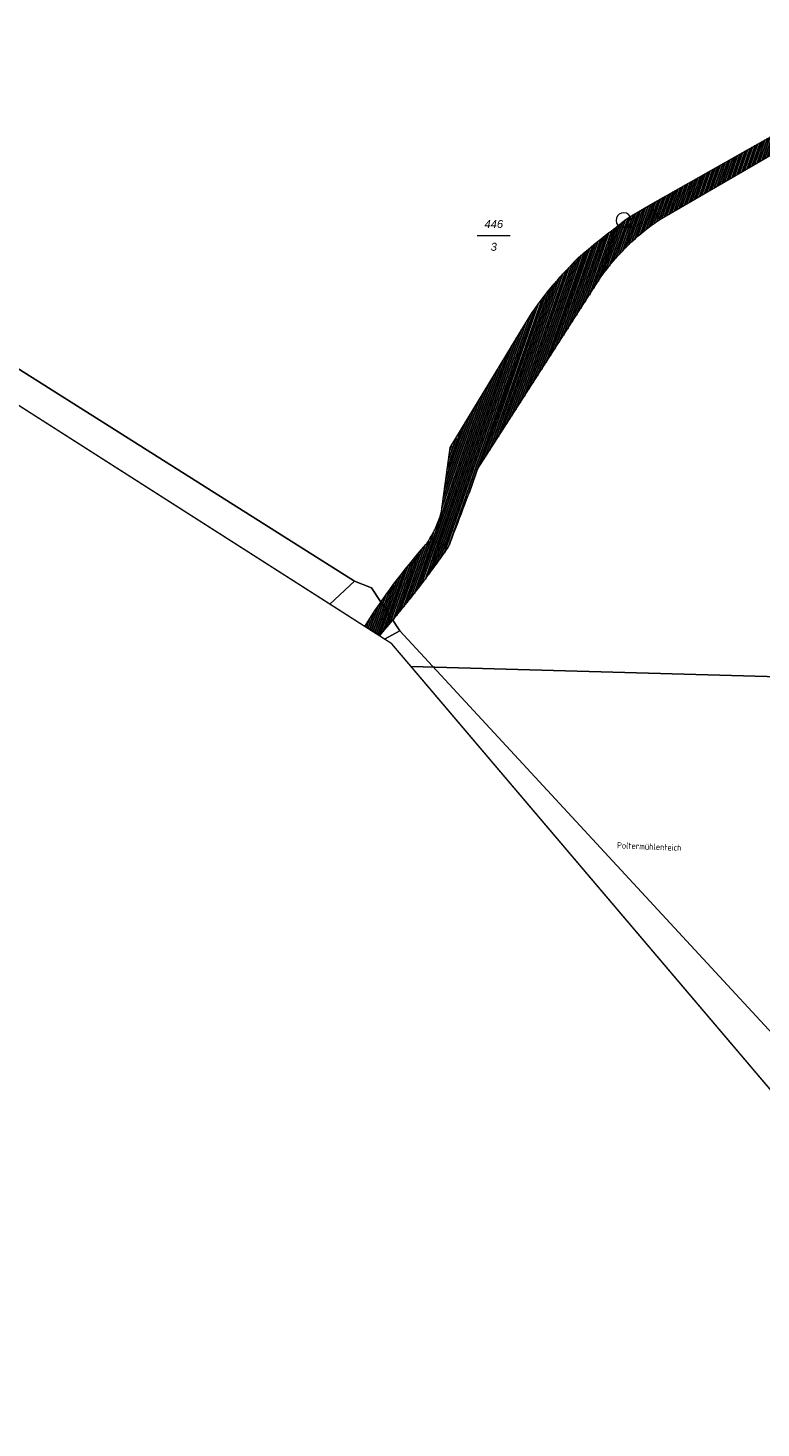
# Model space of a CAD drawing. Header units: metres. Extents: x 345144 to 348639, y 5629211 to 5635235.
# Tile 43 of 256: x 345478 to 345556, y 5631674 to 5631822. Entities that reach past the tile are written whole.
import ezdxf
from ezdxf.enums import TextEntityAlignment as Align

# ---------------------------------------------------------------- set-up
doc = ezdxf.new("R2010")
doc.units = ezdxf.units.M
doc.header["$MEASUREMENT"] = 0
for name, color, linetype in [('028 Geländeform', 7, 'Continuous'), ('081 Gewässer Ausg.', 7, 'Continuous'), ('081-083 Topographie', 7, 'Continuous'), ('AX Flurstück', 7, 'Continuous'), ('Blatt', 7, 'Continuous'), ('Definitionslinie', 7, 'Continuous'), ('Gemeinde Lokation', 7, 'Continuous'), ('Ortsteil Lokation', 7, 'Continuous'), ('Präsentationsobjekt -Text (punktförmig)', 7, 'Continuous')]:
    doc.layers.add(name, color=color, linetype=linetype)
doc.styles.add('ARIALIT', font='ariali.ttf', dxfattribs={"height": 1})
doc.styles.add('DIN-6776', font='txt', dxfattribs={"height": 1})
pattern_1 = [(250.9552151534, (0, 0), (0.1890527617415, -0.065261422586), [])]

# ---------------------------------------------------------------- blocks, each defined once
blk = doc.blocks.new('alk_7100_nrwx2')
at = {"true_color": 0x2e2e2e}
h = blk.add_hatch(color=250, dxfattribs=at)
edge = h.paths.add_edge_path(flags=0)
edge.add_arc((0.024073, -0.597267), 0.057254, 180, 360, ccw=False)
edge.add_arc((0.024073, -0.597267), 0.057255, 0, 180, ccw=False)
at = {"color": 250, "lineweight": 5, "true_color": 0x2e2e2e, "flags": 128}
blk.add_lwpolyline([(0.349382, -0.597267), (1, -0.597267)], dxfattribs=at)
at = {"color": 250, "lineweight": 5, "true_color": 0x2e2e2e}
for centre, radius, start, end in [((0.024073, 0.012362), 0.690995, -61.91481688, -118.08518312), ((0.024073, -0.597267), 0.057255, 0, 180), ((0.024073, -0.597267), 0.057254, 180, 0)]:
    blk.add_arc(centre, radius, start, end, dxfattribs=at)

msp = doc.modelspace()

# ---------------------------------------------------------------- hatches: boundary and pattern name
at = {"layer": '028 Geländeform', "true_color": 0xb27500}
h = msp.add_hatch(dxfattribs=at)
h.set_pattern_fill('_USER', color=44, scale=0.2, angle=250.95521515, style=0, pattern_type=0)
h.set_pattern_definition(pattern_1)
edge = h.paths.add_edge_path(flags=0)
edge.add_line((345573.807, 5631816.074), (345572.842, 5631815.301))
edge.add_arc((345570.632, 5631812.887), 3.272842, 47.52611691, 110.26721303)
edge.add_line((345569.498, 5631815.958), (345545.009, 5631801.76))
edge.add_line((345545.009, 5631801.76), (345545.009, 5631801.76))
edge.add_line((345545.009, 5631801.76), (345543.983, 5631803.289))
edge.add_line((345543.983, 5631803.289), (345543.983, 5631803.289))
edge.add_line((345543.983, 5631803.289), (345569.201, 5631817.558))
edge.add_arc((345570.821, 5631814.582), 3.388359, 50.42615762, 118.56187649, ccw=False)
edge.add_line((345572.979, 5631817.193), (345573.807, 5631816.074))
h = msp.add_hatch(dxfattribs=at)
h.set_pattern_fill('_USER', color=44, scale=0.2, angle=250.95521515, style=0, pattern_type=0)
h.set_pattern_definition(pattern_1)
h.paths.add_polyline_path([(345538.824, 5631795.705), (345525.732, 5631775.321), (345525.732, 5631775.321), (345525.551, 5631774.79925), (345525.366719, 5631774.278719), (345525.182438, 5631773.758188), (345524.994875, 5631773.238875), (345524.807312, 5631772.719563), (345524.616469, 5631772.201469), (345524.425625, 5631771.683375), (345524.2315, 5631771.1665), (345524.037375, 5631770.649625), (345523.839969, 5631770.133969), (345523.642562, 5631769.618313), (345523.441875, 5631769.103875), (345523.241188, 5631768.589438), (345523.037219, 5631768.076219), (345522.83325, 5631767.563), (345522.626, 5631767.051), (345522.626, 5631767.051), (345520.732, 5631768.059), (345520.732, 5631768.059), (345520.8355, 5631768.22375), (345520.931734, 5631768.391547), (345521.027969, 5631768.559344), (345521.116938, 5631768.730188), (345521.205906, 5631768.901031), (345521.287609, 5631769.074922), (345521.369313, 5631769.248813), (345521.44375, 5631769.42575), (345521.518187, 5631769.602688), (345521.585359, 5631769.782672), (345521.652531, 5631769.962656), (345521.712438, 5631770.145688), (345521.772344, 5631770.328719), (345521.824984, 5631770.514797), (345521.877625, 5631770.700875), (345521.923, 5631770.89), (345521.923, 5631770.89), (345522.851, 5631777.613), (345522.851, 5631777.613), (345531.219, 5631791.449), (345531.219, 5631791.449), (345531.522875, 5631791.903375), (345531.838438, 5631792.347875), (345532.154, 5631792.792375), (345532.48125, 5631793.227), (345532.8085, 5631793.661625), (345533.147438, 5631794.086375), (345533.486375, 5631794.511125), (345533.837, 5631794.926), (345534.187625, 5631795.340875), (345534.549938, 5631795.745875), (345534.91225, 5631796.150875), (345535.28625, 5631796.546), (345535.66025, 5631796.941125), (345536.045938, 5631797.326375), (345536.431625, 5631797.711625), (345536.829, 5631798.087), (345536.829, 5631798.087), (345537.132875, 5631798.33975), (345537.438281, 5631798.590547), (345537.743688, 5631798.841344), (345538.050625, 5631799.090188), (345538.357563, 5631799.339031), (345538.666031, 5631799.585922), (345538.9745, 5631799.832813), (345539.2845, 5631800.07775), (345539.5945, 5631800.322688), (345539.906031, 5631800.565672), (345540.217563, 5631800.808656), (345540.530625, 5631801.049688), (345540.843688, 5631801.290719), (345541.158281, 5631801.529797), (345541.472875, 5631801.768875), (345541.789, 5631802.006), (345541.789, 5631802.006), (345543.983, 5631803.289), (345543.983, 5631803.289), (345545.009, 5631801.76), (345545.009, 5631801.76), (345544.556375, 5631801.449), (345544.120266, 5631801.121141), (345543.684156, 5631800.793281), (345543.264563, 5631800.448563), (345542.844969, 5631800.103844), (345542.441891, 5631799.742266), (345542.038813, 5631799.380687), (345541.65225, 5631799.00225), (345541.265688, 5631798.623813), (345540.895641, 5631798.228516), (345540.525594, 5631797.833219), (345540.172063, 5631797.421063), (345539.818531, 5631797.008906), (345539.481516, 5631796.579891), (345539.1445, 5631796.150875)], flags=0)
h = msp.add_hatch(dxfattribs=at)
h.set_pattern_fill('_USER', color=44, scale=0.2, angle=250.95521515, style=0, pattern_type=0)
h.set_pattern_definition(pattern_1)
h.paths.add_polyline_path([(345515.465, 5631757.808), (345515.333, 5631757.712), (345513.805, 5631758.688), (345513.805, 5631758.688), (345514.165, 5631759.26125), (345514.536063, 5631759.826625), (345514.907125, 5631760.392), (345515.28925, 5631760.9495), (345515.671375, 5631761.507), (345516.064563, 5631762.056625), (345516.45775, 5631762.60625), (345516.862, 5631763.148), (345517.26625, 5631763.68975), (345517.681562, 5631764.223625), (345518.096875, 5631764.7575), (345518.52325, 5631765.2835), (345518.949625, 5631765.8095), (345519.387063, 5631766.327625), (345519.8245, 5631766.84575), (345520.273, 5631767.356), (345520.273, 5631767.356), (345520.303625, 5631767.398625), (345520.333766, 5631767.441578), (345520.363906, 5631767.484531), (345520.393562, 5631767.527813), (345520.423219, 5631767.571094), (345520.452391, 5631767.614703), (345520.481563, 5631767.658312), (345520.51025, 5631767.70225), (345520.538938, 5631767.746188), (345520.567141, 5631767.790453), (345520.595344, 5631767.834719), (345520.623063, 5631767.879313), (345520.650781, 5631767.923906), (345520.678016, 5631767.968828), (345520.70525, 5631768.01375), (345520.732, 5631768.059), (345520.732, 5631768.059), (345522.626, 5631767.051), (345522.626, 5631767.051), (345522.209625, 5631766.449125), (345521.785453, 5631765.853297), (345521.361281, 5631765.257469), (345520.929313, 5631764.667688), (345520.497344, 5631764.077906), (345520.057578, 5631763.494172), (345519.617813, 5631762.910438), (345519.17025, 5631762.33275), (345518.722687, 5631761.755063), (345518.267328, 5631761.183422), (345517.811969, 5631760.611781), (345517.348813, 5631760.046188), (345516.885656, 5631759.480594), (345516.414703, 5631758.921047), (345515.94375, 5631758.3615)], flags=0)

# ---------------------------------------------------------------- linework, layer by layer
at = {"layer": 'AX Flurstück', "color": 8, "linetype": 'Continuous', "lineweight": 13, "true_color": 0x808080, "flags": 128}
for points in [[(345512.734, 5631823.717), (345539.527, 5631826.07), (345565.172, 5631828.471), (345578.606, 5631818.239), (345620.346, 5631763.618), (345625.815, 5631753.409), (345618.615, 5631748.849), (345563.249, 5631708.729), (345560.853, 5631711.327), (345517.506, 5631758.225), (345514.535, 5631762.757), (345512.738, 5631763.466), (345455.692, 5631799.495), (345441.845, 5631806.442), (345425.019, 5631816.212), (345405.448, 5631826.853), (345389.325, 5631835.183), (345414.277, 5631832.839), (345459.65, 5631829.214), (345492.949, 5631825.901), (345512.734, 5631823.717)], [(345510.106, 5631761.049), (345457.896, 5631794.38), (345455.692, 5631799.495), (345512.738, 5631763.466), (345510.106, 5631761.049)], [(345517.506, 5631758.225), (345515.895, 5631757.353), (345510.106, 5631761.049), (345512.738, 5631763.466), (345514.535, 5631762.757), (345517.506, 5631758.225)], [(345516.682, 5631756.851), (345515.895, 5631757.353), (345517.506, 5631758.225), (345560.853, 5631711.327), (345557.41, 5631708.887), (345516.682, 5631756.851)]]:
    msp.add_lwpolyline(points, dxfattribs=at)
at = {"layer": 'Blatt', "color": 205, "linetype": 'Continuous', "lineweight": 5, "true_color": 0x873099, "flags": 128}
for points in [[(345436.232, 5631808.211), (345398.764, 5631828.016), (345403.826, 5632007.768), (345447.369, 5632006.542), (345449.563, 5632004.389), (345466.48, 5631986.997), (345614.426, 5631884.472), (345729.52, 5631840.819), (345788.819, 5631839.338), (345836.096, 5631831.491), (345899.544, 5631850.195), (345896.548, 5631743.817), (345518.715, 5631754.457), (345516.682, 5631756.851), (345436.232, 5631808.211)], [(345584.104, 5631677.451), (345518.715, 5631754.457), (345896.548, 5631743.817), (345892.72, 5631607.92), (345882.862, 5631617.924), (345874.634, 5631642.43), (345860.336, 5631698.053), (345854.261, 5631714.326), (345851.905, 5631735.69), (345765.089, 5631714.964), (345693.262, 5631703.408), (345637.915, 5631692.181), (345631.641, 5631697.426), (345584.104, 5631677.451)]]:
    msp.add_lwpolyline(points, dxfattribs=at)
at = {"layer": 'Definitionslinie', "color": 44, "linetype": 'Continuous', "lineweight": 5, "true_color": 0xb27500, "flags": 128}
for points in [[(345543.983, 5631803.289), (345569.201, 5631817.558)], [(345545.009, 5631801.76), (345569.498, 5631815.958)], [(345536.829, 5631798.087), (345537.132875, 5631798.33975), (345537.438281, 5631798.590547), (345537.743688, 5631798.841344), (345538.050625, 5631799.090188), (345538.357563, 5631799.339031), (345538.666031, 5631799.585922), (345538.9745, 5631799.832813), (345539.2845, 5631800.07775), (345539.5945, 5631800.322688), (345539.906031, 5631800.565672), (345540.217563, 5631800.808656), (345540.530625, 5631801.049688), (345540.843688, 5631801.290719), (345541.158281, 5631801.529797), (345541.472875, 5631801.768875), (345541.789, 5631802.006)], [(345541.789, 5631802.006), (345543.983, 5631803.289)], [(345543.983, 5631803.289), (345545.009, 5631801.76)], [(345543.983, 5631803.289), (345545.009, 5631801.76)], [(345538.824, 5631795.705), (345539.1445, 5631796.150875), (345539.481516, 5631796.579891), (345539.818531, 5631797.008906), (345540.172063, 5631797.421063), (345540.525594, 5631797.833219), (345540.895641, 5631798.228516), (345541.265688, 5631798.623813), (345541.65225, 5631799.00225), (345542.038813, 5631799.380687), (345542.441891, 5631799.742266), (345542.844969, 5631800.103844), (345543.264563, 5631800.448563), (345543.684156, 5631800.793281), (345544.120266, 5631801.121141), (345544.556375, 5631801.449), (345545.009, 5631801.76)], [(345531.219, 5631791.449), (345531.522875, 5631791.903375), (345531.838438, 5631792.347875), (345532.154, 5631792.792375), (345532.48125, 5631793.227), (345532.8085, 5631793.661625), (345533.147438, 5631794.086375), (345533.486375, 5631794.511125), (345533.837, 5631794.926), (345534.187625, 5631795.340875), (345534.549938, 5631795.745875), (345534.91225, 5631796.150875), (345535.28625, 5631796.546), (345535.66025, 5631796.941125), (345536.045938, 5631797.326375), (345536.431625, 5631797.711625), (345536.829, 5631798.087)], [(345525.732, 5631775.321), (345538.824, 5631795.705)], [(345522.851, 5631777.613), (345531.219, 5631791.449)], [(345521.923, 5631770.89), (345522.851, 5631777.613)], [(345522.626, 5631767.051), (345522.83325, 5631767.563), (345523.037219, 5631768.076219), (345523.241188, 5631768.589438), (345523.441875, 5631769.103875), (345523.642562, 5631769.618313), (345523.839969, 5631770.133969), (345524.037375, 5631770.649625), (345524.2315, 5631771.1665), (345524.425625, 5631771.683375), (345524.616469, 5631772.201469), (345524.807312, 5631772.719563), (345524.994875, 5631773.238875), (345525.182438, 5631773.758188), (345525.366719, 5631774.278719), (345525.551, 5631774.79925), (345525.732, 5631775.321)], [(345520.732, 5631768.059), (345520.8355, 5631768.22375), (345520.931734, 5631768.391547), (345521.027969, 5631768.559344), (345521.116938, 5631768.730188), (345521.205906, 5631768.901031), (345521.287609, 5631769.074922), (345521.369313, 5631769.248813), (345521.44375, 5631769.42575), (345521.518187, 5631769.602688), (345521.585359, 5631769.782672), (345521.652531, 5631769.962656), (345521.712438, 5631770.145688), (345521.772344, 5631770.328719), (345521.824984, 5631770.514797), (345521.877625, 5631770.700875), (345521.923, 5631770.89)], [(345520.273, 5631767.356), (345520.303625, 5631767.398625), (345520.333766, 5631767.441578), (345520.363906, 5631767.484531), (345520.393562, 5631767.527813), (345520.423219, 5631767.571094), (345520.452391, 5631767.614703), (345520.481563, 5631767.658312), (345520.51025, 5631767.70225), (345520.538938, 5631767.746188), (345520.567141, 5631767.790453), (345520.595344, 5631767.834719), (345520.623063, 5631767.879313), (345520.650781, 5631767.923906), (345520.678016, 5631767.968828), (345520.70525, 5631768.01375), (345520.732, 5631768.059)], [(345520.732, 5631768.059), (345522.626, 5631767.051)], [(345520.732, 5631768.059), (345522.626, 5631767.051)], [(345513.804631, 5631758.687938), (345514.164645, 5631759.261177), (345514.535723, 5631759.826545), (345514.906802, 5631760.391912), (345515.288945, 5631760.949409), (345515.671088, 5631761.506905), (345516.064296, 5631762.05653), (345516.457505, 5631762.606156), (345516.861778, 5631763.147909), (345517.266051, 5631763.689663), (345517.681389, 5631764.223546), (345518.096727, 5631764.757428), (345518.523129, 5631765.28344), (345518.949532, 5631765.809451), (345519.387, 5631766.327591), (345519.824467, 5631766.845731), (345520.273, 5631767.356)], [(345515.465, 5631757.808), (345515.94375, 5631758.3615), (345516.414703, 5631758.921047), (345516.885656, 5631759.480594), (345517.348813, 5631760.046188), (345517.811969, 5631760.611781), (345518.267328, 5631761.183422), (345518.722687, 5631761.755063), (345519.17025, 5631762.33275), (345519.617813, 5631762.910438), (345520.057578, 5631763.494172), (345520.497344, 5631764.077906), (345520.929313, 5631764.667688), (345521.361281, 5631765.257469), (345521.785453, 5631765.853297), (345522.209625, 5631766.449125), (345522.626, 5631767.051)], [(345515.332821, 5631757.712328), (345515.341108, 5631757.71826), (345515.349389, 5631757.724203), (345515.357671, 5631757.730147), (345515.365945, 5631757.736103), (345515.374219, 5631757.742058), (345515.382487, 5631757.748026), (345515.390755, 5631757.753993), (345515.399016, 5631757.759973), (345515.407277, 5631757.765952), (345515.415532, 5631757.771944), (345515.423787, 5631757.777935), (345515.432035, 5631757.783939), (345515.440283, 5631757.789942), (345515.448524, 5631757.795957), (345515.456765, 5631757.801973), (345515.465, 5631757.808)]]:
    msp.add_lwpolyline(points, dxfattribs=at)
at = {"layer": 'Gemeinde Lokation', "color": 7, "linetype": 'Continuous', "lineweight": 5, "flags": 128}
msp.add_lwpolyline([(345896.873, 5631480.826), (345894.943, 5631530.127), (345896.135, 5631562.44), (345895.074, 5631605.532), (345882.862, 5631617.924), (345874.634, 5631642.43), (345860.336, 5631698.053), (345854.261, 5631714.326), (345851.905, 5631735.69), (345765.089, 5631714.964), (345693.262, 5631703.408), (345637.915, 5631692.181), (345631.641, 5631697.426), (345584.104, 5631677.451), (345516.682, 5631756.851), (345436.232, 5631808.211)], dxfattribs=at)
at = {"layer": 'Ortsteil Lokation', "color": 7, "linetype": 'Continuous', "lineweight": 5, "flags": 128}
msp.add_lwpolyline([(345896.873, 5631480.826), (345894.943, 5631530.127), (345896.135, 5631562.44), (345895.074, 5631605.532), (345882.862, 5631617.924), (345874.634, 5631642.43), (345860.336, 5631698.053), (345854.261, 5631714.326), (345851.905, 5631735.69), (345765.089, 5631714.964), (345693.262, 5631703.408), (345637.915, 5631692.181), (345631.641, 5631697.426), (345584.104, 5631677.451), (345516.682, 5631756.851), (345436.232, 5631808.211)], dxfattribs=at)
at = {"layer": 'Präsentationsobjekt -Text (punktförmig)', "color": 251, "linetype": 'Continuous', "lineweight": 13, "true_color": 0x5e5e5e, "flags": 128}
msp.add_lwpolyline([(345525.7154, 5631800.06552), (345529.1966, 5631800.06552)], dxfattribs=at)

# ---------------------------------------------------------------- block references
at = {"layer": '081-083 Topographie', "xscale": 1.15275, "yscale": 1.15275, "rotation": -2.326036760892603}
msp.add_blockref('alk_7100_nrwx2', (345541.158, 5631801.657), dxfattribs=at)

# ---------------------------------------------------------------- texts
at = {"layer": '081 Gewässer Ausg.', "color": 150, "true_color": 0x0069ff, "style": 'DIN-6776', "width": 0.8}
msp.add_text('Poltermühlenteich', height=0.67620003, rotation=-2.32546956, dxfattribs=at).set_placement((345540.481, 5631735.202))
at = {"layer": 'Präsentationsobjekt -Text (punktförmig)', "color": 8, "true_color": 0x808080, "style": 'ARIALIT'}
for s, p in [('446', (345527.456, 5631801.26888)), ('3', (345527.456, 5631798.86216))]:
    msp.add_text(s, height=0.8421, dxfattribs=at).set_placement(p, align=Align.MIDDLE_CENTER)

doc.saveas('drawing.dxf')
